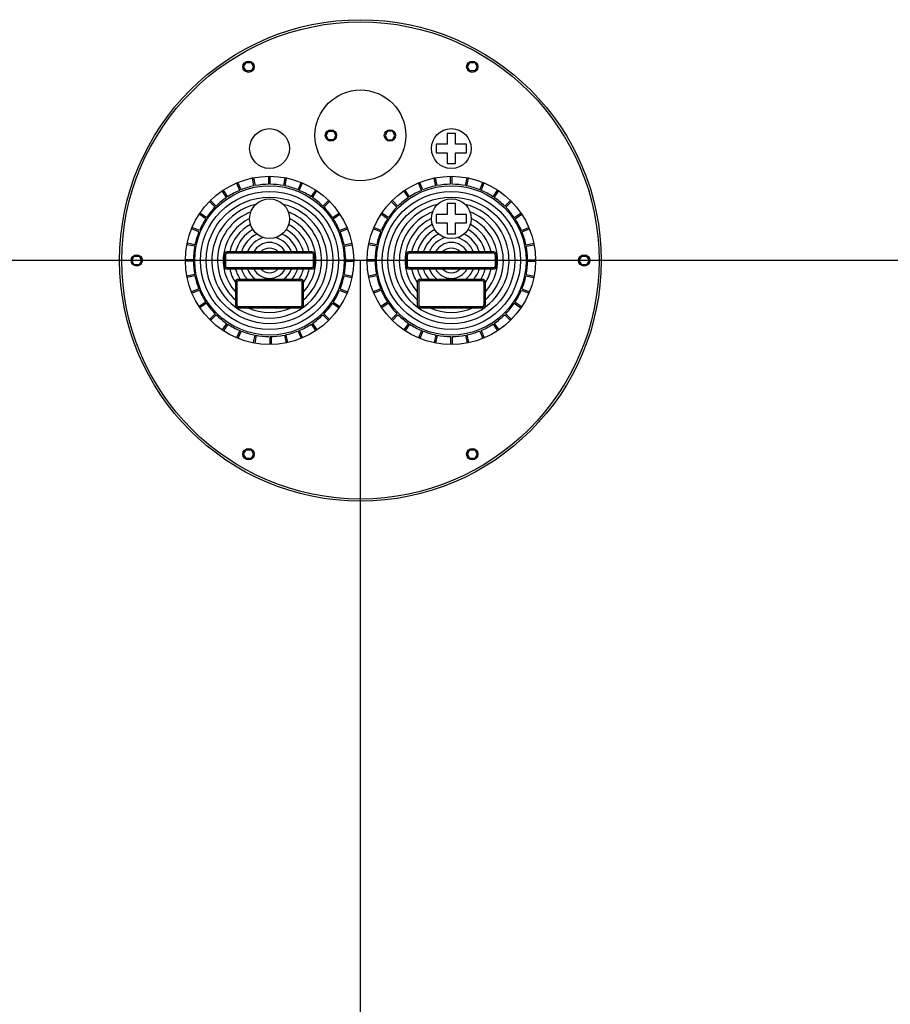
# Model space of a CAD drawing. Extents: x -169 to 7270, y -140 to 2984.
# Tile 62 of 256: x 131 to 208, y 899 to 985. Entities that reach past the tile are written whole.
import ezdxf

# ---------------------------------------------------------------- set-up
doc = ezdxf.new("R2010")
doc.units = 0
doc.header["$MEASUREMENT"] = 0
doc.layers.get('0').update_dxf_attribs({"color": 255, "linetype": 'CONTINUOUS'})
doc.layers.add('MULTI-PORT-MANHOLE', color=4, linetype='CONTINUOUS')
doc.layers.add('MULTI-PORT-MANHOLE-HATCH', color=252, linetype='CONTINUOUS')

msp = doc.modelspace()

# ---------------------------------------------------------------- linework, layer by layer
for p, q in [((421.38773, 964.04846), (-169.39339, 964.04846)), ((161.1554, 877.45278), (161.1554, 964.04846))]:
    msp.add_line(p, q)
at = {"layer": 'MULTI-PORT-MANHOLE', "color": 1}
for p, q in [((150.5327, 970.2169), (150.26362, 970.86653)), ((150.64819, 970.26473), (150.3791, 970.91436)), ((151.7865, 970.61004), (151.64932, 971.29968)), ((151.9091, 970.63442), (151.77192, 971.32407)), ((153.0929, 970.75102), (153.0929, 971.45417)), ((153.2179, 970.75102), (153.2179, 971.45417)), ((154.40171, 970.63442), (154.53889, 971.32407)), ((154.52431, 970.61004), (154.66148, 971.29968)), ((155.66262, 970.26473), (155.9317, 970.91436)), ((155.7781, 970.2169), (156.04719, 970.86653)), ((166.5327, 970.2169), (166.26362, 970.86653)), ((166.64819, 970.26473), (166.3791, 970.91436)), ((167.7865, 970.61004), (167.64932, 971.29968)), ((167.9091, 970.63442), (167.77192, 971.32407)), ((169.0929, 970.75102), (169.0929, 971.45417)), ((169.2179, 970.75102), (169.2179, 971.45417)), ((170.40171, 970.63442), (170.53889, 971.32407)), ((170.52431, 970.61004), (170.66148, 971.29968)), ((171.66262, 970.26473), (171.9317, 970.91436)), ((171.7781, 970.2169), (172.04719, 970.86653)), ((149.3797, 969.58671), (148.98904, 970.17136)), ((149.48363, 969.65616), (149.09298, 970.24081)), ((156.82718, 969.65616), (157.21783, 970.24081)), ((156.93111, 969.58671), (157.32176, 970.17136)), ((165.3797, 969.58671), (164.98904, 970.17136)), ((165.48363, 969.65616), (165.09298, 970.24081)), ((172.82718, 969.65616), (173.21783, 970.24081)), ((172.93111, 969.58671), (173.32176, 970.17136)), ((148.37179, 968.74369), (147.87458, 969.24089)), ((148.46017, 968.83208), (147.96297, 969.32928)), ((157.85063, 968.83208), (158.34784, 969.32928)), ((157.93902, 968.74369), (158.43622, 969.24089)), ((164.37179, 968.74369), (163.87458, 969.24089)), ((164.46017, 968.83208), (163.96297, 969.32928)), ((173.85063, 968.83208), (174.34784, 969.32928)), ((173.93902, 968.74369), (174.43622, 969.24089)), ((147.54771, 967.72024), (146.96306, 968.11089)), ((147.61715, 967.82417), (147.0325, 968.21482)), ((158.69365, 967.82417), (159.2783, 968.21482)), ((158.7631, 967.72024), (159.34775, 968.11089)), ((163.54771, 967.72024), (162.96306, 968.11089)), ((163.61715, 967.82417), (163.0325, 968.21482)), ((174.69365, 967.82417), (175.2783, 968.21482)), ((174.7631, 967.72024), (175.34775, 968.11089)), ((146.93913, 966.55568), (146.2895, 966.82476)), ((146.98697, 966.67116), (146.33734, 966.94025)), ((159.32384, 966.67116), (159.97347, 966.94025)), ((159.37168, 966.55568), (160.0213, 966.82476)), ((162.93913, 966.55568), (162.2895, 966.82476)), ((162.98697, 966.67116), (162.33734, 966.94025)), ((175.32384, 966.67116), (175.97347, 966.94025)), ((175.37168, 966.55568), (176.0213, 966.82476)), ((146.56944, 965.29477), (145.8798, 965.43194)), ((146.59383, 965.41736), (145.90419, 965.55454)), ((159.71698, 965.41736), (160.40662, 965.55454)), ((159.74137, 965.29477), (160.43101, 965.43194)), ((162.56944, 965.29477), (161.8798, 965.43194)), ((162.59383, 965.41736), (161.90419, 965.55454)), ((175.71698, 965.41736), (176.40662, 965.55454)), ((175.74137, 965.29477), (176.43101, 965.43194)), ((146.45285, 964.11096), (145.74969, 964.11096)), ((146.45285, 963.98596), (145.74969, 963.98596)), ((159.85796, 964.11096), (160.56111, 964.11096)), ((159.85796, 963.98596), (160.56111, 963.98596)), ((162.45285, 964.11096), (161.74969, 964.11096)), ((162.45285, 963.98596), (161.74969, 963.98596)), ((175.85796, 964.11096), (176.56111, 964.11096)), ((175.85796, 963.98596), (176.56111, 963.98596)), ((146.56944, 962.80216), (145.8798, 962.66498)), ((159.74137, 962.80216), (160.43101, 962.66498)), ((162.56944, 962.80216), (161.8798, 962.66498)), ((175.74137, 962.80216), (176.43101, 962.66498)), ((146.59383, 962.67956), (145.90419, 962.54238)), ((159.71698, 962.67956), (160.40662, 962.54238)), ((162.59383, 962.67956), (161.90419, 962.54238)), ((175.71698, 962.67956), (176.40662, 962.54238)), ((146.93913, 961.54125), (146.2895, 961.27216)), ((146.98697, 961.42576), (146.33734, 961.15668)), ((159.32384, 961.42576), (159.97347, 961.15668)), ((159.37168, 961.54125), (160.0213, 961.27216)), ((162.93913, 961.54125), (162.2895, 961.27216)), ((162.98697, 961.42576), (162.33734, 961.15668)), ((175.32384, 961.42576), (175.97347, 961.15668)), ((175.37168, 961.54125), (176.0213, 961.27216)), ((147.54771, 960.37669), (146.96306, 959.98604)), ((147.61715, 960.27275), (147.0325, 959.8821)), ((158.69365, 960.27275), (159.2783, 959.8821)), ((158.7631, 960.37669), (159.34775, 959.98604)), ((163.54771, 960.37669), (162.96306, 959.98604)), ((163.61715, 960.27275), (163.0325, 959.8821)), ((174.69365, 960.27275), (175.2783, 959.8821)), ((174.7631, 960.37669), (175.34775, 959.98604)), ((148.37179, 959.35323), (147.87458, 958.85603)), ((157.93902, 959.35323), (158.43622, 958.85603)), ((164.37179, 959.35323), (163.87458, 958.85603)), ((173.93902, 959.35323), (174.43622, 958.85603)), ((148.46017, 959.26484), (147.96297, 958.76764)), ((149.3797, 958.51021), (148.98904, 957.92556)), ((156.93111, 958.51021), (157.32176, 957.92556)), ((157.85063, 959.26484), (158.34784, 958.76764)), ((164.46017, 959.26484), (163.96297, 958.76764)), ((165.3797, 958.51021), (164.98904, 957.92556)), ((172.93111, 958.51021), (173.32176, 957.92556)), ((173.85063, 959.26484), (174.34784, 958.76764)), ((149.48363, 958.44077), (149.09298, 957.85612)), ((150.5327, 957.88002), (150.26362, 957.2304)), ((150.64819, 957.83219), (150.3791, 957.18256)), ((155.66262, 957.83219), (155.9317, 957.18256)), ((155.7781, 957.88002), (156.04719, 957.2304)), ((156.82718, 958.44077), (157.21783, 957.85612)), ((165.48363, 958.44077), (165.09298, 957.85612)), ((166.5327, 957.88002), (166.26362, 957.2304)), ((166.64819, 957.83219), (166.3791, 957.18256)), ((171.66262, 957.83219), (171.9317, 957.18256)), ((171.7781, 957.88002), (172.04719, 957.2304)), ((172.82718, 958.44077), (173.21783, 957.85612)), ((151.86319, 957.48689), (151.72601, 956.79724)), ((151.98579, 957.4625), (151.84861, 956.77286)), ((153.16959, 957.3459), (153.16959, 956.64275)), ((153.29459, 957.3459), (153.29459, 956.64275)), ((154.4784, 957.4625), (154.61558, 956.77286)), ((154.601, 957.48689), (154.73817, 956.79724)), ((167.7865, 957.48689), (167.64932, 956.79724)), ((167.9091, 957.4625), (167.77192, 956.77286)), ((169.0929, 957.3459), (169.0929, 956.64275)), ((169.2179, 957.3459), (169.2179, 956.64275)), ((170.40171, 957.4625), (170.53889, 956.77286)), ((170.52431, 957.48689), (170.66148, 956.79724))]:
    msp.add_line(p, q, dxfattribs=at)
for points in [[(151.74467, 981.09834), (151.52816, 980.72334), (151.09515, 980.72334), (150.87864, 981.09834), (151.09515, 981.47334), (151.52816, 981.47334)], [(171.21566, 980.72334), (170.78265, 980.72334), (170.56614, 981.09834), (170.78265, 981.47334), (171.21566, 981.47334), (171.43217, 981.09834)], [(158.77633, 975.42346), (158.99284, 975.04846), (158.77633, 974.67346), (158.34332, 974.67346), (158.12681, 975.04846), (158.34332, 975.42346)], [(163.53448, 975.42346), (163.31797, 975.04846), (163.53448, 974.67346), (163.96749, 974.67346), (164.184, 975.04846), (163.96749, 975.42346)], [(141.68441, 964.42346), (141.90092, 964.04846), (141.68441, 963.67346), (141.2514, 963.67346), (141.03489, 964.04846), (141.2514, 964.42346)], [(180.6264, 963.67346), (180.40989, 964.04846), (180.6264, 964.42346), (181.05941, 964.42346), (181.27592, 964.04846), (181.05941, 963.67346)], [(151.09515, 947.37359), (151.52816, 947.37359), (151.74467, 946.99859), (151.52816, 946.62359), (151.09515, 946.62359), (150.87864, 946.99859)], [(170.56614, 946.99859), (170.78265, 947.37359), (171.21566, 947.37359), (171.43217, 946.99859), (171.21566, 946.62359), (170.78265, 946.62359)]]:
    msp.add_lwpolyline(points, close=True, dxfattribs=at)
at = {"layer": 'MULTI-PORT-MANHOLE', "color": 2}
for points in [[(169.5304, 972.56591), (169.5304, 973.52042), (170.48491, 973.52042), (170.48491, 974.27042), (169.5304, 974.27042), (169.5304, 975.22492), (168.7804, 975.22492), (168.7804, 974.27042), (167.8259, 974.27042), (167.8259, 973.52042), (168.7804, 973.52042), (168.7804, 972.56591)], [(169.5304, 966.39013), (169.5304, 967.34464), (170.48491, 967.34464), (170.48491, 968.09464), (169.5304, 968.09464), (169.5304, 969.04914), (168.7804, 969.04914), (168.7804, 968.09464), (167.8259, 968.09464), (167.8259, 967.34464), (168.7804, 967.34464), (168.7804, 966.39013)]]:
    msp.add_lwpolyline(points, close=True, dxfattribs=at)
for points in [[(157.1554, 964.54846, 0.41421356), (156.9054, 964.79846), (149.4054, 964.79846, 0.41421356), (149.1554, 964.54846), (149.1554, 963.54846, 0.41421356), (149.4054, 963.29846), (156.9054, 963.29846, 0.41421356), (157.1554, 963.54846)], [(173.1554, 964.54846, 0.41421356), (172.9054, 964.79846), (165.4054, 964.79846, 0.41421356), (165.1554, 964.54846), (165.1554, 963.54846, 0.41421356), (165.4054, 963.29846), (172.9054, 963.29846, 0.41421356), (173.1554, 963.54846)], [(156.1554, 962.13057, 0.41421356), (155.9054, 962.38057), (150.4054, 962.38057, 0.41421356), (150.1554, 962.13057), (150.1554, 960.13057, 0.41421356), (150.4054, 959.88057), (155.9054, 959.88057, 0.41421356), (156.1554, 960.13057)], [(172.1554, 962.13057, 0.41421356), (171.9054, 962.38057), (166.4054, 962.38057, 0.41421356), (166.1554, 962.13057), (166.1554, 960.13057, 0.41421356), (166.4054, 959.88057), (171.9054, 959.88057, 0.41421356), (172.1554, 960.13057)]]:
    msp.add_lwpolyline(points, format="xyb", close=True, dxfattribs=at)
at = {"layer": 'MULTI-PORT-MANHOLE', "color": 1}
for points in [[(157.0304, 964.54846, 0.41421356), (156.9054, 964.67346), (149.4054, 964.67346, 0.41421356), (149.2804, 964.54846), (149.2804, 963.54846, 0.41421356), (149.4054, 963.42346), (156.9054, 963.42346, 0.41421356), (157.0304, 963.54846)], [(173.0304, 964.54846, 0.41421356), (172.9054, 964.67346), (165.4054, 964.67346, 0.41421356), (165.2804, 964.54846), (165.2804, 963.54846, 0.41421356), (165.4054, 963.42346), (172.9054, 963.42346, 0.41421356), (173.0304, 963.54846)], [(156.0304, 962.13057, 0.41421356), (155.9054, 962.25557), (150.4054, 962.25557, 0.41421356), (150.2804, 962.13057), (150.2804, 960.13057, 0.41421356), (150.4054, 960.00557), (155.9054, 960.00557, 0.41421356), (156.0304, 960.13057)], [(172.0304, 962.13057, 0.41421356), (171.9054, 962.25557), (166.4054, 962.25557, 0.41421356), (166.2804, 962.13057), (166.2804, 960.13057, 0.41421356), (166.4054, 960.00557), (171.9054, 960.00557, 0.41421356), (172.0304, 960.13057)]]:
    msp.add_lwpolyline(points, format="xyb", close=True, dxfattribs=at)
at = {"layer": 'MULTI-PORT-MANHOLE', "color": 4}
msp.add_circle((161.1554, 964.04846), 21.1875, dxfattribs=at)
at = {"layer": 'MULTI-PORT-MANHOLE', "color": 1}
msp.add_circle((161.1554, 964.04846), 21, dxfattribs=at)
at = {"layer": 'MULTI-PORT-MANHOLE', "color": 2}
for centre, radius in [((151.31165, 981.09834), 0.5), ((170.99915, 981.09834), 0.5), ((161.1554, 975.04846), 4), ((153.1554, 973.89542), 1.75), ((158.55982, 975.04846), 0.5), ((163.75098, 975.04846), 0.5), ((169.1554, 973.89542), 1.75), ((153.1554, 964.04846), 7.40597), ((153.1554, 964.04846), 6.57785), ((169.1554, 964.04846), 7.40597), ((169.1554, 964.04846), 6.57785), ((153.1554, 967.71964), 1.75), ((169.1554, 967.71964), 1.75), ((141.4679, 964.04846), 0.5), ((180.8429, 964.04846), 0.5), ((151.31165, 946.99859), 0.5), ((170.99915, 946.99859), 0.5)]:
    msp.add_circle(centre, radius, dxfattribs=at)
at = {"layer": 'MULTI-PORT-MANHOLE', "color": 1}
for centre, start, end in [((153.1554, 964.04846), 101.7842562, 111.9657438), ((153.1554, 964.04846), 90.5342562, 100.7157438), ((153.1554, 964.04846), 79.2842562, 89.4657438), ((153.1554, 964.04846), 68.0342562, 78.2157438), ((169.1554, 964.04846), 101.7842562, 111.9657438), ((169.1554, 964.04846), 90.5342562, 100.7157438), ((169.1554, 964.04846), 79.2842562, 89.4657438), ((169.1554, 964.04846), 68.0342562, 78.2157438), ((153.1554, 964.04846), 113.0342562, 123.2157438), ((153.1554, 964.04846), 56.7842562, 66.9657438), ((169.1554, 964.04846), 113.0342562, 123.2157438), ((169.1554, 964.04846), 56.7842562, 66.9657438), ((153.1554, 964.04846), 124.2842562, 134.4657438), ((153.1554, 964.04846), 45.5342562, 55.7157438), ((169.1554, 964.04846), 124.2842562, 134.4657438), ((169.1554, 964.04846), 45.5342562, 55.7157438), ((153.1554, 964.04846), 135.5342562, 145.7157438), ((153.1554, 964.04846), 34.2842562, 44.4657438), ((169.1554, 964.04846), 135.5342562, 145.7157438), ((169.1554, 964.04846), 34.2842562, 44.4657438), ((153.1554, 964.04846), 146.7842562, 156.9657438), ((153.1554, 964.04846), 23.0342562, 33.2157438), ((169.1554, 964.04846), 146.7842562, 156.9657438), ((169.1554, 964.04846), 23.0342562, 33.2157438), ((153.1554, 964.04846), 158.0342562, 168.2157438), ((153.1554, 964.04846), 11.7842562, 21.9657438), ((169.1554, 964.04846), 158.0342562, 168.2157438), ((169.1554, 964.04846), 11.7842562, 21.9657438), ((153.1554, 964.04846), 169.2842562, 179.4657438), ((153.1554, 964.04846), 0.5342562, 10.7157438), ((169.1554, 964.04846), 169.2842562, 179.4657438), ((169.1554, 964.04846), 0.5342562, 10.7157438), ((153.1554, 964.04846), 180.5342562, 190.7157438), ((153.1554, 964.04846), 349.2842562, 359.4657438), ((169.1554, 964.04846), 180.5342562, 190.7157438), ((169.1554, 964.04846), 349.2842562, 359.4657438), ((153.1554, 964.04846), 191.7842562, 201.9657438), ((153.1554, 964.04846), 338.0342562, 348.2157438), ((169.1554, 964.04846), 191.7842562, 201.9657438), ((169.1554, 964.04846), 338.0342562, 348.2157438), ((153.1554, 964.04846), 203.0342562, 213.2157438), ((153.1554, 964.04846), 326.7842562, 336.9657438), ((169.1554, 964.04846), 203.0342562, 213.2157438), ((169.1554, 964.04846), 326.7842562, 336.9657438), ((153.1554, 964.04846), 214.2842562, 224.4657438), ((153.1554, 964.04846), 315.5342562, 325.7157438), ((169.1554, 964.04846), 214.2842562, 224.4657438), ((169.1554, 964.04846), 315.5342562, 325.7157438), ((153.1554, 964.04846), 225.5342562, 235.7157438), ((153.1554, 964.04846), 304.2842562, 314.4657438), ((169.1554, 964.04846), 225.5342562, 235.7157438), ((169.1554, 964.04846), 304.2842562, 314.4657438), ((153.1554, 964.04846), 236.7842562, 246.9657438), ((153.1554, 964.04846), 248.0342562, 258.2157438), ((153.1554, 964.04846), 281.7842562, 291.9657438), ((153.1554, 964.04846), 293.0342562, 303.2157438), ((169.1554, 964.04846), 236.7842562, 246.9657438), ((169.1554, 964.04846), 248.0342562, 258.2157438), ((169.1554, 964.04846), 281.7842562, 291.9657438), ((169.1554, 964.04846), 293.0342562, 303.2157438), ((153.1554, 964.04846), 259.2842562, 269.4657438), ((153.1554, 964.04846), 270.5342562, 280.7157438), ((169.1554, 964.04846), 259.2842562, 269.4657438), ((169.1554, 964.04846), 270.5342562, 280.7157438)]:
    msp.add_arc(centre, 6.70285, start, end, dxfattribs=at)
at = {"layer": 'MULTI-PORT-MANHOLE-HATCH'}
for centre, radius in [((153.1554, 964.04846), 6.07785), ((169.1554, 964.04846), 6.07785), ((153.1554, 964.04846), 5.57785), ((169.1554, 964.04846), 5.57785)]:
    msp.add_circle(centre, radius, dxfattribs=at)
for centre, radius, start, end in [((153.1554, 964.04846), 5.07785, 103.8486311, 76.1513689), ((169.1554, 964.04846), 5.07785, 103.8486311, 76.1513689), ((153.1554, 964.04846), 4.57785, 111.0377279, 229.0553475), ((153.1554, 964.04846), 4.57785, 310.9446525, 68.9622721), ((169.1554, 964.04846), 4.57785, 111.0377279, 229.0553475), ((169.1554, 964.04846), 4.57785, 310.9446525, 68.9622721), ((153.1554, 964.04846), 4.07785, 115.4128434, 222.6351195), ((153.1554, 964.04846), 3.57785, 117.9015552, 167.8997293), ((153.1554, 964.04846), 3.57785, 12.1002707, 62.0984448), ((153.1554, 964.04846), 4.07785, 317.3648805, 64.5871566), ((169.1554, 964.04846), 4.07785, 115.4128434, 222.6351195), ((169.1554, 964.04846), 3.57785, 117.9015552, 167.8997293), ((169.1554, 964.04846), 3.57785, 12.1002707, 62.0984448), ((169.1554, 964.04846), 4.07785, 317.3648805, 64.5871566), ((153.1554, 964.04846), 3.07785, 118.3502958, 165.8963552), ((153.1554, 964.04846), 2.57785, 115.6634916, 163.0857418), ((153.1554, 964.04846), 2.57785, 16.9142582, 64.3365084), ((153.1554, 964.04846), 3.07785, 14.1036448, 61.6497042), ((169.1554, 964.04846), 3.07785, 118.3502958, 165.8963552), ((169.1554, 964.04846), 2.57785, 115.6634916, 163.0857418), ((169.1554, 964.04846), 2.57785, 16.9142582, 64.3365084), ((169.1554, 964.04846), 3.07785, 14.1036448, 61.6497042), ((153.1554, 964.04846), 2.07785, 105.0573843, 158.8414329), ((153.1554, 964.04846), 1.57785, 28.3808902, 151.6191098), ((153.1554, 964.04846), 2.07785, 21.1585671, 74.9426157), ((169.1554, 964.04846), 2.07785, 105.0573843, 158.8414329), ((169.1554, 964.04846), 1.57785, 28.3808902, 151.6191098), ((169.1554, 964.04846), 2.07785, 21.1585671, 74.9426157), ((153.1554, 964.04846), 1.07785, 44.0934426, 135.9065574), ((169.1554, 964.04846), 1.07785, 44.0934426, 135.9065574), ((153.1554, 964.04846), 3.57785, 192.1002707, 213.0187034), ((153.1554, 964.04846), 3.07785, 194.1036448, 212.8132572), ((153.1554, 964.04846), 2.57785, 196.9142582, 220.316564), ((153.1554, 964.04846), 2.07785, 201.1585671, 233.3889609), ((153.1554, 964.04846), 1.57785, 208.3808902, 331.6191098), ((153.1554, 964.04846), 1.07785, 224.0934426, 315.9065574), ((153.1554, 964.04846), 2.07785, 306.6110391, 338.8414329), ((153.1554, 964.04846), 2.57785, 319.683436, 343.0857418), ((153.1554, 964.04846), 3.07785, 327.1867428, 345.8963552), ((153.1554, 964.04846), 3.57785, 326.9812966, 347.8997293), ((169.1554, 964.04846), 3.57785, 192.1002707, 213.0187034), ((169.1554, 964.04846), 3.07785, 194.1036448, 212.8132572), ((169.1554, 964.04846), 2.57785, 196.9142582, 220.316564), ((169.1554, 964.04846), 2.07785, 201.1585671, 233.3889609), ((169.1554, 964.04846), 1.57785, 208.3808902, 331.6191098), ((169.1554, 964.04846), 1.07785, 224.0934426, 315.9065574), ((169.1554, 964.04846), 2.07785, 306.6110391, 338.8414329), ((169.1554, 964.04846), 2.57785, 319.683436, 343.0857418), ((169.1554, 964.04846), 3.07785, 327.1867428, 345.8963552), ((169.1554, 964.04846), 3.57785, 326.9812966, 347.8997293), ((153.1554, 964.04846), 4.57785, 245.5673762, 294.4326238), ((169.1554, 964.04846), 4.57785, 245.5673762, 294.4326238)]:
    msp.add_arc(centre, radius, start, end, dxfattribs=at)

doc.saveas('drawing.dxf')
